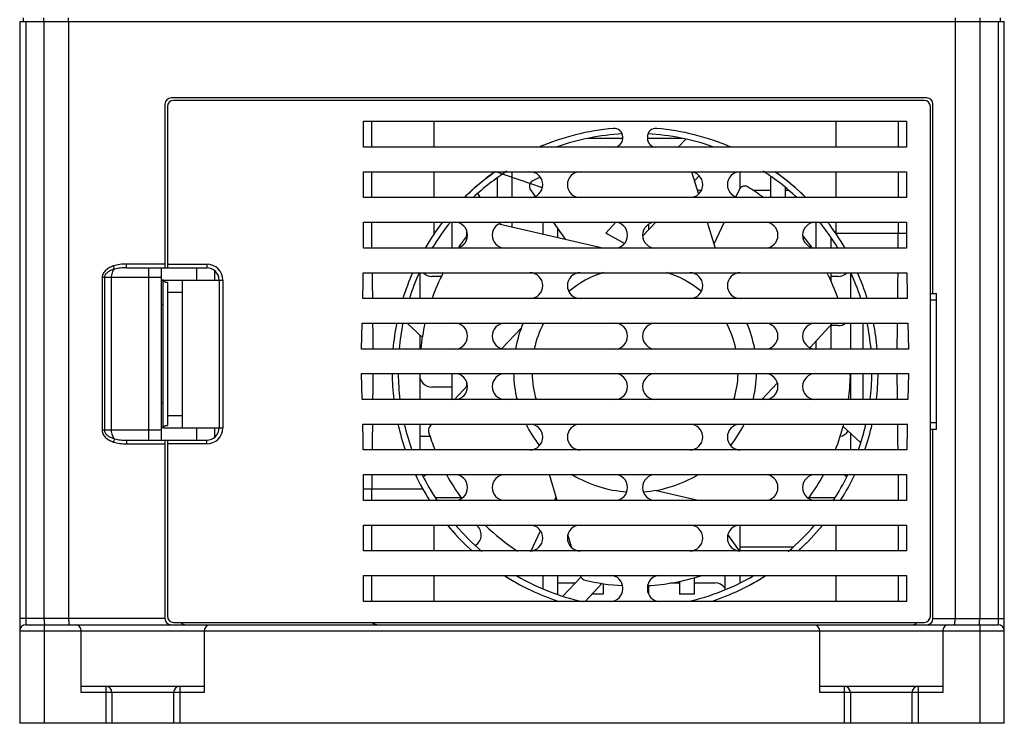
# Model space of a CAD drawing. Header units: millimetres. Extents: x 802 to 9345, y -804 to 1180.
# Tile 19 of 189: x 1068 to 1148, y -64 to -7. Entities that reach past the tile are written whole.
import ezdxf

# ---------------------------------------------------------------- set-up
doc = ezdxf.new("R2010")
doc.units = ezdxf.units.MM
doc.header["$LTSCALE"] = 30.734
doc.layers.get('0').update_dxf_attribs({"linetype": 'CONTINUOUS'})

msp = doc.modelspace()

# ---------------------------------------------------------------- linework, layer by layer
at = {"linetype": 'Continuous'}
for p, q in [((1067.646, -6.759), (1067.646, -63.759)), ((1067.646, -6.759), (1147.646, -6.759)), ((1067.946, -6.759), (1067.946, -6.459)), ((1068.146, -6.759), (1068.146, -55.759)), ((1069.609, -6.759), (1069.609, -6.459)), ((1069.646, -55.259), (1069.646, -6.759)), ((1071.609, -6.759), (1071.609, -6.459)), ((1071.646, -55.259), (1071.646, -6.759)), ((1143.646, -6.759), (1143.646, -55.259)), ((1143.683, -6.759), (1143.683, -6.459)), ((1145.646, -6.759), (1145.646, -55.259)), ((1145.683, -6.759), (1145.683, -6.459)), ((1147.146, -6.759), (1147.146, -55.759)), ((1147.346, -6.759), (1147.346, -6.459)), ((1147.646, -63.759), (1147.646, -6.759)), ((1079.446, -13.459), (1079.446, -26.759)), ((1141.346, -12.959), (1079.946, -12.959)), ((1141.146, -13.159), (1080.146, -13.159)), ((1141.846, -28.859), (1141.846, -13.459)), ((1079.646, -13.659), (1079.646, -26.759)), ((1141.646, -55.059), (1141.646, -13.659)), ((1095.587, -16.959), (1095.587, -14.859)), ((1095.587, -14.859), (1139.706, -14.859)), ((1096.263, -16.959), (1096.263, -14.859)), ((1101.331, -16.959), (1101.331, -14.859)), ((1133.961, -14.859), (1133.961, -16.959)), ((1139.03, -14.859), (1139.03, -16.959)), ((1139.706, -14.859), (1139.706, -16.959)), ((1116.646, -16.259), (1113.746, -16.259)), ((1116.646, -16.259), (1116.646, -16.135)), ((1118.646, -16.135), (1118.646, -16.259)), ((1121.541, -16.259), (1118.646, -16.259)), ((1121.76, -16.304), (1121.144, -16.959)), ((1139.706, -16.959), (1095.587, -16.959)), ((1095.587, -18.959), (1139.706, -18.959)), ((1095.587, -21.059), (1095.587, -18.959)), ((1096.263, -21.059), (1096.263, -18.959)), ((1101.331, -21.059), (1101.331, -18.959)), ((1110.117, -20.254), (1106.335, -18.959)), ((1107.646, -18.959), (1107.646, -21.059)), ((1122.242, -18.971), (1122.801, -20.786)), ((1126.146, -18.959), (1126.146, -20.36)), ((1133.961, -18.959), (1133.961, -21.059)), ((1139.03, -18.959), (1139.03, -21.059)), ((1139.706, -18.959), (1139.706, -21.059)), ((1106.446, -19.467), (1106.446, -21.059)), ((1122.47, -19.711), (1122.862, -19.293)), ((1128.646, -19.321), (1128.646, -21.059)), ((1109.153, -20.432), (1109.528, -20.965)), ((1122.7, -20.459), (1123.044, -20.459)), ((1126.111, -20.415), (1125.841, -20.996)), ((1127.218, -20.459), (1128.646, -20.459)), ((1129.846, -20.271), (1129.846, -21.059)), ((1129.846, -20.459), (1130.078, -20.459)), ((1139.706, -21.059), (1095.587, -21.059)), ((1095.587, -23.059), (1139.706, -23.059)), ((1095.587, -25.159), (1095.587, -23.059)), ((1096.263, -25.159), (1096.263, -23.059)), ((1101.331, -23.979), (1101.331, -23.059)), ((1102.746, -23.059), (1102.746, -25.159)), ((1106.568, -23.197), (1115.145, -25.159)), ((1107.646, -23.059), (1107.646, -23.444)), ((1110.146, -23.059), (1110.146, -24.016)), ((1110.999, -23.059), (1111.963, -24.431)), ((1115.268, -23.947), (1116.096, -23.066)), ((1119.325, -23.059), (1118.261, -24.193)), ((1123.501, -23.059), (1124.148, -25.159)), ((1124.883, -23.059), (1124.052, -24.848)), ((1132.346, -23.059), (1132.346, -25.159)), ((1133.961, -23.059), (1133.961, -23.979)), ((1139.03, -23.059), (1139.03, -23.979)), ((1139.706, -23.059), (1139.706, -23.979)), ((1103.946, -23.686), (1103.946, -24.242)), ((1111.346, -23.554), (1111.346, -24.29)), ((1116.791, -24.782), (1115.268, -23.947)), ((1118.746, -23.222), (1118.746, -23.676)), ((1139.706, -23.979), (1133.961, -23.979)), ((1133.546, -24.33), (1133.546, -25.159)), ((1139.708, -25.159), (1095.587, -25.159)), ((1075.353, -26.866), (1075.263, -26.607)), ((1076.324, -26.759), (1076.324, -26.459)), ((1079.446, -26.459), (1076.324, -26.459)), ((1076.324, -26.759), (1082.846, -26.759)), ((1078.113, -26.759), (1078.113, -40.759)), ((1079.146, -26.759), (1079.146, -40.759)), ((1079.646, -26.459), (1082.846, -26.459)), ((1082.019, -26.759), (1082.019, -27.759)), ((1082.846, -26.459), (1082.846, -26.759)), ((1083.464, -26.974), (1083.464, -27.759)), ((1095.565, -27.159), (1139.727, -27.159)), ((1100.146, -27.159), (1100.146, -29.259)), ((1133.546, -27.159), (1133.546, -27.824)), ((1135.146, -27.159), (1135.146, -29.259)), ((1074.346, -27.559), (1074.346, -39.959)), ((1079.146, -27.559), (1074.346, -27.559)), ((1074.526, -27.559), (1074.526, -39.959)), ((1075.113, -39.959), (1075.113, -27.559)), ((1079.329, -27.759), (1079.146, -27.759)), ((1079.271, -27.759), (1079.271, -27.785)), ((1079.271, -27.785), (1079.271, -39.759)), ((1079.346, -27.759), (1084.146, -27.759)), ((1079.646, -27.959), (1079.646, -39.559)), ((1080.846, -27.759), (1080.846, -39.759)), ((1083.846, -27.759), (1083.846, -39.759)), ((1084.146, -27.759), (1084.146, -39.759)), ((1101.915, -27.459), (1101.146, -27.459)), ((1134.146, -27.459), (1133.546, -27.459)), ((1080.846, -28.759), (1079.646, -28.759)), ((1139.767, -29.259), (1095.526, -29.259)), ((1099.329, -29.259), (1099.312, -29.243)), ((1141.646, -28.859), (1142.146, -28.859)), ((1141.646, -29.359), (1142.146, -29.359)), ((1142.146, -39.859), (1142.146, -28.859)), ((1079.271, -29.759), (1079.146, -29.759)), ((1095.421, -33.359), (1095.473, -31.259)), ((1095.473, -31.259), (1139.819, -31.259)), ((1099.121, -31.259), (1100.369, -32.431)), ((1106.826, -33.326), (1108.407, -31.624)), ((1133.698, -31.259), (1131.847, -33.253)), ((1133.546, -31.423), (1133.546, -33.359)), ((1134.146, -31.459), (1133.546, -31.459)), ((1135.146, -31.259), (1135.146, -33.359)), ((1136.146, -31.259), (1136.146, -33.359)), ((1139.819, -31.259), (1139.871, -33.359)), ((1100.146, -32.222), (1100.146, -33.359)), ((1132.346, -32.715), (1132.346, -33.359)), ((1139.871, -33.359), (1095.421, -33.359)), ((1095.421, -35.359), (1139.871, -35.359)), ((1095.473, -37.459), (1095.421, -35.359)), ((1100.146, -35.359), (1100.146, -37.459)), ((1102.746, -35.359), (1102.746, -37.459)), ((1103.946, -35.986), (1103.946, -36.427)), ((1135.146, -35.359), (1135.146, -37.459)), ((1136.146, -35.359), (1136.146, -37.459)), ((1139.871, -35.359), (1139.819, -37.459)), ((1102.746, -36.459), (1101.146, -36.459)), ((1102.987, -37.46), (1104.032, -36.334)), ((1129.207, -36.095), (1127.94, -37.459)), ((1139.819, -37.459), (1095.473, -37.459)), ((1079.271, -37.759), (1079.146, -37.759)), ((1079.646, -38.759), (1080.846, -38.759)), ((1079.146, -39.959), (1074.346, -39.959)), ((1079.329, -39.759), (1079.146, -39.759)), ((1079.346, -39.759), (1084.146, -39.759)), ((1082.019, -39.759), (1082.019, -40.759)), ((1083.464, -39.759), (1083.464, -40.544)), ((1095.526, -39.459), (1139.767, -39.459)), ((1100.146, -39.459), (1100.146, -41.559)), ((1100.985, -39.615), (1101.129, -39.459)), ((1134.536, -39.619), (1135.981, -40.975)), ((1142.146, -39.359), (1141.646, -39.359)), ((1141.646, -39.859), (1142.146, -39.859)), ((1141.846, -55.259), (1141.846, -39.859)), ((1075.353, -40.652), (1075.263, -40.912)), ((1076.324, -40.759), (1082.846, -40.759)), ((1076.324, -40.759), (1076.324, -41.059)), ((1079.446, -40.759), (1079.446, -55.259)), ((1079.646, -40.759), (1079.646, -55.059)), ((1082.846, -41.059), (1082.846, -40.759)), ((1100.984, -40.459), (1100.146, -40.459)), ((1135.146, -40.192), (1135.146, -41.559)), ((1076.324, -41.059), (1079.446, -41.059)), ((1082.846, -41.059), (1079.646, -41.059)), ((1139.727, -41.559), (1095.565, -41.559)), ((1095.584, -43.559), (1139.706, -43.559)), ((1111.329, -45.659), (1110.683, -43.559)), ((1139.03, -43.559), (1139.03, -45.659)), ((1139.706, -43.559), (1139.706, -45.659)), ((1100.403, -44.74), (1095.587, -44.74)), ((1095.587, -45.659), (1095.587, -44.74)), ((1096.263, -45.659), (1096.263, -44.74)), ((1103.559, -45.459), (1101.44, -45.459)), ((1111.106, -45.659), (1111.24, -45.371)), ((1122.77, -45.659), (1119.248, -44.854)), ((1133.858, -45.459), (1131.739, -45.459)), ((1139.706, -45.659), (1095.587, -45.659)), ((1095.587, -47.659), (1139.706, -47.659)), ((1095.587, -49.759), (1095.587, -47.659)), ((1096.263, -49.759), (1096.263, -47.659)), ((1101.331, -49.759), (1101.331, -47.659)), ((1126.146, -47.659), (1126.146, -49.759)), ((1133.961, -47.659), (1133.961, -49.759)), ((1139.03, -47.659), (1139.03, -49.759)), ((1139.706, -47.659), (1139.706, -49.759)), ((1109.204, -49.753), (1109.964, -48.119)), ((1112.514, -49.506), (1112.184, -48.434)), ((1126.117, -49.756), (1125.185, -48.429)), ((1112.499, -49.459), (1112.462, -49.459)), ((1130.455, -49.459), (1126.146, -49.459)), ((1139.706, -49.759), (1095.587, -49.759)), ((1095.587, -51.759), (1139.706, -51.759)), ((1095.587, -53.859), (1095.587, -51.759)), ((1096.263, -53.859), (1096.263, -51.759)), ((1101.331, -53.859), (1101.331, -51.759)), ((1110.146, -51.759), (1110.146, -52.826)), ((1111.346, -51.759), (1111.346, -53.259)), ((1113.254, -51.874), (1111.78, -53.444)), ((1113.217, -51.791), (1113.208, -51.759)), ((1122.446, -51.929), (1122.446, -53.259)), ((1124.946, -51.759), (1124.946, -52.918)), ((1126.146, -51.759), (1126.146, -52.354)), ((1133.961, -51.759), (1133.961, -53.859)), ((1139.03, -51.759), (1139.03, -53.859)), ((1139.706, -51.759), (1139.706, -53.859)), ((1111.346, -52.359), (1112.798, -52.359)), ((1113.585, -53.859), (1114.968, -52.386)), ((1115.046, -52.4), (1115.046, -53.259)), ((1116.646, -52.859), (1116.646, -52.759)), ((1118.646, -52.759), (1118.646, -52.859)), ((1118.746, -52.561), (1118.746, -53.259)), ((1120.504, -52.359), (1121.246, -52.359)), ((1121.246, -52.214), (1121.246, -53.259)), ((1122.446, -52.359), (1124.146, -52.359)), ((1111.346, -53.259), (1111.299, -53.259)), ((1115.046, -53.259), (1114.148, -53.259)), ((1118.746, -53.259), (1118.73, -53.259)), ((1122.446, -53.259), (1121.246, -53.259)), ((1139.706, -53.859), (1095.587, -53.859)), ((1079.446, -55.259), (1067.646, -55.259)), ((1068.146, -55.759), (1147.146, -55.759)), ((1069.646, -55.759), (1069.646, -63.759)), ((1080.146, -55.559), (1141.146, -55.559)), ((1141.846, -55.259), (1147.646, -55.259)), ((1145.646, -55.759), (1145.646, -63.759)), ((1067.646, -56.259), (1147.646, -56.259)), ((1072.646, -61.259), (1072.646, -56.259)), ((1082.646, -56.259), (1082.646, -61.259)), ((1132.646, -61.259), (1132.646, -56.259)), ((1142.646, -56.259), (1142.646, -61.259)), ((1082.646, -60.759), (1072.646, -60.759)), ((1074.646, -60.759), (1074.646, -63.759)), ((1080.646, -60.759), (1080.646, -63.759)), ((1142.646, -60.759), (1132.646, -60.759)), ((1134.646, -60.759), (1134.646, -63.759)), ((1140.646, -60.759), (1140.646, -63.759)), ((1082.646, -61.259), (1072.646, -61.259)), ((1075.146, -61.259), (1075.146, -63.759)), ((1080.146, -61.259), (1080.146, -63.759)), ((1142.646, -61.259), (1132.646, -61.259)), ((1135.146, -61.259), (1135.146, -63.759)), ((1140.146, -61.259), (1140.146, -63.759)), ((1147.646, -63.759), (1067.646, -63.759))]:
    msp.add_line(p, q, dxfattribs=at)
for centre, radius, start, end in [((1079.946, -13.459), 0.5, 90, 180), ((1080.146, -13.659), 0.5, 90, 180), ((1141.146, -13.659), 0.5, 0, 90), ((1141.346, -13.459), 0.5, 0, 90), ((1117.646, -35.109), 19.75, 95.11982, 113.22152), ((1117.646, -35.109), 19.25, 93.09255, 109.20033), ((1115.946, -16.135), 0.7, 0, 95.11982), ((1119.346, -16.135), 0.7, 84.88018, 180), ((1117.646, -35.109), 19.25, 70.80078, 86.90856), ((1117.646, -35.109), 19.75, 66.77848, 84.88018), ((1115.946, -16.259), 0.7, 270, 0), ((1119.346, -16.259), 0.7, 180, 270), ((1117.646, -35.109), 19.75, 112.30891, 113.17164), ((1117.646, -35.109), 19.75, 66.82373, 67.57419), ((1117.646, -35.109), 19.75, 125.14264, 134.65168), ((1117.646, -35.109), 19.75, 125.13874, 132.45059), ((1117.646, -35.109), 19.25, 122.75857, 133.0755), ((1109.096, -20.009), 1.05, 270, 90), ((1113.196, -20.009), 1.05, 90, 270), ((1122.096, -20.009), 1.05, 270, 90), ((1126.196, -20.009), 1.05, 90, 270), ((1117.646, -35.109), 19.25, 46.90739, 57.25091), ((1117.646, -35.109), 19.75, 45.34832, 54.85736), ((1117.646, -35.109), 19.75, 47.37159, 54.69915), ((1117.646, -35.109), 17.5, 116.09096, 118.54204), ((1117.646, -35.109), 19.75, 132.58651, 134.62074), ((1104.146, -21.459), 1, 23.63653, 45.27468), ((1117.646, -35.109), 17.5, 53.4595, 58.54204), ((1117.646, -35.109), 19.75, 45.37706, 47.13754), ((1117.646, -35.109), 19.75, 142.40134, 149.74844), ((1117.646, -35.109), 19.25, 141.19876, 148.85253), ((1102.986, -24.109), 1.05, 270, 90), ((1107.086, -24.109), 1.05, 90, 270), ((1115.986, -24.109), 1.05, 270, 90), ((1119.306, -24.109), 1.05, 90, 270), ((1128.206, -24.109), 1.05, 270, 90), ((1132.306, -24.109), 1.05, 90, 270), ((1117.646, -35.109), 19.25, 31.13922, 38.79019), ((1117.646, -35.109), 19.75, 30.25156, 37.59866), ((839.025, -23.985), 300.005, 359.77582, 0.00128), ((1379.781, -23.986), 240.076, 179.99833, 180.28007), ((1117.646, -35.109), 17.5, 141.12893, 145.07935), ((1117.646, -35.109), 17.5, 34.83571, 38.8611), ((1082.846, -27.759), 1.3, 0, 90), ((1082.846, -27.759), 1, 0, 90), ((872.904, -24.036), 222.683, 358.65601, 359.19643), ((1417.991, -23.565), 321.731, 180.64003, 181.01405), ((1117.646, -35.109), 19.75, 156.26346, 162.77034), ((1117.646, -35.109), 19.25, 155.59031, 162.27627), ((1101.146, -26.459), 1, 224.50685, 270), ((1117.646, -35.109), 17.5, 152.94856, 160.46921), ((1109.096, -28.209), 1.05, 270, 90), ((1113.196, -28.209), 1.05, 90, 270), ((1117.646, -35.109), 8.375, 107.76704, 130.01649), ((1117.646, -35.109), 8.375, 49.98349, 72.23286), ((1122.096, -28.209), 1.05, 270, 90), ((1126.196, -28.209), 1.05, 90, 270), ((1117.646, -35.109), 17.5, 19.55723, 27.0482), ((1134.146, -26.459), 1, 270, 315.54087), ((1117.646, -35.109), 19.25, 17.72634, 24.41635), ((1117.646, -35.109), 19.75, 17.22966, 23.73654), ((817.155, -23.564), 321.878, 358.9861, 359.35995), ((1362.409, -24.036), 222.704, 180.80359, 181.34396), ((862.472, -35.688), 233.917, 0.57042, 1.08485), ((1117.646, -35.109), 19.75, 168.75897, 174.91649), ((1117.646, -35.109), 19.25, 168.43487, 174.7739), ((1117.646, -35.109), 17.5, 167.28432, 174.25585), ((1102.986, -32.309), 1.05, 270, 90), ((1107.086, -32.309), 1.05, 90, 270), ((1117.646, -35.109), 9.875, 156.97153, 169.77992), ((1117.646, -35.109), 8.375, 152.59511, 167.90792), ((1115.986, -32.309), 1.05, 270, 90), ((1119.306, -32.309), 1.05, 90, 270), ((1117.646, -35.109), 8.375, 12.09191, 27.40487), ((1117.646, -35.109), 9.875, 10.22007, 23.02852), ((1128.206, -32.309), 1.05, 270, 90), ((1132.306, -32.309), 1.05, 90, 270), ((1134.146, -30.459), 1, 270, 306.81532), ((1117.646, -35.109), 19.25, 5.22536, 11.56501), ((1117.646, -35.109), 19.75, 5.08351, 11.24103), ((1372.818, -35.688), 233.915, 178.91515, 179.42959), ((862.475, -33.031), 233.914, 358.91515, 359.42959), ((1117.646, -35.109), 19.75, 180.72528, 186.83366), ((1117.646, -35.109), 19.25, 180.74675, 187.01644), ((1101.146, -35.459), 1, 174.25117, 270), ((1102.986, -36.409), 1.05, 270, 90), ((1107.086, -36.409), 1.05, 90, 270), ((1117.646, -35.109), 9.875, 181.45546, 193.81289), ((1117.646, -35.109), 8.375, 181.72685, 196.33875), ((1115.986, -36.409), 1.05, 270, 90), ((1119.306, -36.409), 1.05, 90, 270), ((1117.646, -35.109), 8.375, 343.6612, 358.27295), ((1117.646, -35.109), 9.875, 346.18716, 358.54455), ((1128.206, -36.409), 1.05, 270, 90), ((1132.306, -36.409), 1.05, 90, 270), ((1117.646, -35.109), 17.5, 352.28053, 358.54204), ((1134.712, -35.544), 0.429, 358.60134, 25.76722), ((1134.146, -35.459), 1, 0, 5.7507), ((1117.646, -35.109), 19.25, 352.98225, 359.25379), ((1117.646, -35.109), 19.75, 353.16634, 359.27472), ((1372.806, -33.031), 233.903, 180.5704, 181.08486), ((1082.846, -39.759), 1.3, 270, 0), ((1082.846, -39.759), 1, 270, 0), ((872.881, -44.683), 222.706, 0.80358, 1.34395), ((1418.058, -45.154), 321.798, 178.98606, 179.36), ((1117.646, -35.109), 19.75, 192.7239, 199.06146), ((1117.646, -35.109), 19.25, 193.08597, 199.62361), ((1101.351, -39.955), 0.5, 137.11498, 196.56156), ((1117.646, -35.109), 9.875, 206.19973, 218.13684), ((1109.096, -40.509), 1.05, 270, 90), ((1113.196, -40.509), 1.05, 90, 270), ((1122.096, -40.509), 1.05, 270, 90), ((1126.196, -40.509), 1.05, 90, 270), ((1117.646, -35.109), 9.875, 321.86318, 333.80035), ((1117.646, -35.109), 17.5, 338.34272, 345.59524), ((1117.646, -35.109), 19.25, 340.37619, 346.9126), ((1117.646, -35.109), 19.75, 340.93854, 347.2761), ((817.392, -45.152), 321.641, 0.63998, 1.01411), ((1362.427, -44.683), 222.722, 178.65607, 179.19639), ((1117.646, -35.109), 17.5, 196.56158, 201.64282), ((1134.146, -39.459), 1, 278.38359, 325.47705), ((855.502, -44.733), 240.085, 359.99834, 0.28007), ((1396.255, -44.733), 299.993, 179.77581, 180.00128), ((1117.646, -35.109), 19.75, 205.33107, 212.28813), ((1117.646, -35.109), 19.25, 206.09685, 213.30105), ((1101.146, -44.459), 1, 115.62121, 134.00463), ((1117.646, -35.109), 17.5, 208.8815, 216.38478), ((1102.986, -44.609), 1.05, 270, 90), ((1107.086, -44.609), 1.05, 90, 270), ((1117.646, -35.109), 9.875, 239.07715, 266.12373), ((1115.986, -44.609), 1.05, 270, 90), ((1119.306, -44.609), 1.05, 90, 270), ((1117.646, -35.109), 9.875, 273.87623, 300.92269), ((1128.206, -44.609), 1.05, 270, 90), ((1132.306, -44.609), 1.05, 90, 270), ((1117.646, -35.109), 17.5, 323.61755, 331.08598), ((1117.646, -35.109), 19.25, 326.70584, 333.90625), ((1117.646, -35.109), 19.75, 327.71187, 334.66893), ((1134.146, -44.459), 1, 46.43275, 64.4052), ((1117.646, -35.109), 19.75, 219.45285, 227.8826), ((1117.646, -35.109), 19.75, 219.46573, 227.14303), ((1117.646, -35.109), 19.25, 220.76383, 229.72926), ((1104.146, -48.459), 1, 301.21344, 53.28264), ((1117.646, -35.109), 17.5, 225.85156, 236.93349), ((1109.096, -48.709), 1.05, 270, 90), ((1113.196, -48.709), 1.05, 90, 270), ((1122.096, -48.709), 1.05, 270, 90), ((1126.196, -48.709), 1.05, 90, 270), ((1117.646, -35.109), 19.25, 310.28004, 319.24806), ((1117.646, -35.109), 19.75, 312.1174, 320.54715), ((1117.646, -35.109), 19.75, 312.6051, 320.22519), ((1117.646, -35.109), 19.75, 237.46233, 251.68935), ((1117.646, -35.109), 19.75, 237.69751, 241.42422), ((1117.646, -35.109), 19.25, 240.06141, 257.11905), ((1113.695, -51.644), 0.5, 197.11498, 256.56156), ((1115.646, -52.759), 1, 0, 90), ((1119.646, -52.759), 1, 90, 180), ((1117.646, -35.109), 17.5, 273.34081, 287.7739), ((1117.646, -35.109), 19.25, 282.87398, 299.92678), ((1117.646, -35.109), 19.75, 288.31065, 302.53767), ((1117.646, -35.109), 19.75, 298.38428, 302.30861), ((1117.646, -35.109), 17.5, 256.56158, 266.65187), ((1124.146, -53.359), 1, 36.75693, 90), ((1115.646, -52.859), 1, 270, 0), ((1119.646, -52.859), 1, 180, 270), ((1080.146, -55.059), 0.5, 180, 270), ((1141.146, -55.059), 0.5, 270, 0), ((1068.146, -56.259), 0.5, 90, 180), ((1069.816, -55.687), 0.136, 200.82243, 201.89476), ((1072.146, -56.259), 0.5, 0, 90), ((1079.946, -55.259), 0.5, 180, 270), ((1081.146, -55.259), 0.5, 216.91861, 270), ((1083.146, -56.259), 0.5, 90, 180), ((1132.146, -56.259), 0.5, 0, 90), ((1140.146, -55.259), 0.5, 270, 323.08139), ((1141.346, -55.259), 0.5, 270, 0), ((1143.146, -56.259), 0.5, 90, 180), ((1145.476, -55.687), 0.136, 338.10524, 339.17757), ((1147.146, -56.259), 0.5, 0, 90), ((1074.646, -61.259), 0.5, 0, 90), ((1080.646, -61.259), 0.5, 90, 180), ((1134.646, -61.259), 0.5, 0, 90), ((1140.646, -61.259), 0.5, 90, 180)]:
    msp.add_arc(centre, radius, start, end, dxfattribs=at)
msp.add_ellipse((1096.832, -55.259), major_axis=(0.686, 0), ratio=0.728848, start_param=-2.495604, end_param=-1.570796, dxfattribs=at)
for points, knots in [([(1109.285, -19.736), (1109.231, -19.765), (1109.133, -19.85), (1109.053, -20.032), (1109.054, -20.241), (1109.112, -20.373), (1109.153, -20.432)], [0, 0, 0, 0, 0.231876, 0.471539, 0.727813, 1, 1, 1, 1]), ([(1126.779, -20.181), (1126.727, -20.149), (1126.604, -20.107), (1126.407, -20.128), (1126.227, -20.234), (1126.141, -20.35), (1126.111, -20.415)], [0, 0, 0, 0, 0.231876, 0.471539, 0.727813, 1, 1, 1, 1]), ([(1075.263, -26.607), (1075.152, -26.645), (1074.936, -26.738), (1074.692, -26.904), (1074.528, -27.073), (1074.429, -27.219), (1074.362, -27.383), (1074.346, -27.501), (1074.346, -27.559)], [0, 0, 0, 0, 0.250121, 0.500003, 0.62511, 0.750156, 0.875117, 1, 1, 1, 1]), ([(1075.353, -26.866), (1075.261, -26.892), (1075.125, -26.939), (1074.952, -27.021), (1074.829, -27.094), (1074.715, -27.183), (1074.617, -27.288), (1074.557, -27.394), (1074.531, -27.487), (1074.526, -27.535), (1074.526, -27.559)], [0, 0, 0, 0, 0.249248, 0.37403, 0.498902, 0.623893, 0.749025, 0.874261, 0.937113, 1, 1, 1, 1]), ([(1075.113, -27.559), (1075.113, -27.49), (1075.123, -27.354), (1075.17, -27.163), (1075.244, -26.997), (1075.314, -26.904), (1075.353, -26.866)], [0, 0, 0, 0, 0.276822, 0.5418, 0.784904, 1, 1, 1, 1]), ([(1076.324, -26.459), (1076.145, -26.459), (1075.786, -26.475), (1075.432, -26.548), (1075.263, -26.607)], [0, 0, 0, 0, 0.500271, 1, 1, 1, 1]), ([(1076.324, -26.759), (1076.161, -26.759), (1075.915, -26.767), (1075.591, -26.809), (1075.431, -26.844), (1075.353, -26.866)], [0, 0, 0, 0, 0.500218, 0.750144, 1, 1, 1, 1]), ([(1079.271, -27.785), (1079.271, -27.783), (1079.272, -27.778), (1079.276, -27.773), (1079.282, -27.768), (1079.291, -27.765), (1079.301, -27.762), (1079.32, -27.76), (1079.335, -27.759), (1079.346, -27.759)], [0, 0, 0, 0, 0.075486, 0.151146, 0.23787, 0.343187, 0.471045, 0.623087, 1, 1, 1, 1]), ([(1079.646, -27.959), (1079.621, -27.959), (1079.57, -27.955), (1079.499, -27.939), (1079.435, -27.916), (1079.38, -27.889), (1079.336, -27.86), (1079.306, -27.836), (1079.288, -27.818), (1079.279, -27.806), (1079.273, -27.795), (1079.271, -27.788), (1079.271, -27.785)], [0, 0, 0, 0, 0.177389, 0.347893, 0.506355, 0.649106, 0.772873, 0.874189, 0.915404, 0.949922, 0.977829, 1, 1, 1, 1]), ([(1074.346, -39.959), (1074.346, -40.018), (1074.362, -40.135), (1074.429, -40.299), (1074.528, -40.445), (1074.692, -40.614), (1074.936, -40.78), (1075.152, -40.874), (1075.263, -40.912)], [0, 0, 0, 0, 0.124883, 0.249844, 0.37489, 0.499997, 0.749879, 1, 1, 1, 1]), ([(1074.526, -39.959), (1074.526, -39.983), (1074.531, -40.032), (1074.557, -40.124), (1074.617, -40.23), (1074.715, -40.336), (1074.829, -40.424), (1074.952, -40.498), (1075.125, -40.58), (1075.261, -40.626), (1075.353, -40.652)], [0, 0, 0, 0, 0.062887, 0.125739, 0.250975, 0.376107, 0.501098, 0.62597, 0.750752, 1, 1, 1, 1]), ([(1075.353, -40.652), (1075.314, -40.615), (1075.244, -40.522), (1075.17, -40.356), (1075.123, -40.164), (1075.113, -40.029), (1075.113, -39.959)], [0, 0, 0, 0, 0.215096, 0.4582, 0.723178, 1, 1, 1, 1]), ([(1079.271, -39.734), (1079.271, -39.73), (1079.273, -39.723), (1079.279, -39.713), (1079.288, -39.701), (1079.306, -39.682), (1079.336, -39.658), (1079.38, -39.63), (1079.435, -39.603), (1079.499, -39.579), (1079.57, -39.563), (1079.621, -39.559), (1079.646, -39.559)], [0, 0, 0, 0, 0.022171, 0.050079, 0.084596, 0.125812, 0.227128, 0.350894, 0.493644, 0.652106, 0.822611, 1, 1, 1, 1]), ([(1079.346, -39.759), (1079.335, -39.759), (1079.32, -39.759), (1079.301, -39.757), (1079.291, -39.754), (1079.282, -39.751), (1079.276, -39.746), (1079.272, -39.74), (1079.271, -39.736), (1079.271, -39.734)], [0, 0, 0, 0, 0.376913, 0.528955, 0.656814, 0.76213, 0.848853, 0.924514, 1, 1, 1, 1]), ([(1075.353, -40.652), (1075.431, -40.675), (1075.591, -40.71), (1075.915, -40.752), (1076.161, -40.759), (1076.324, -40.759)], [0, 0, 0, 0, 0.249856, 0.499782, 1, 1, 1, 1]), ([(1075.263, -40.912), (1075.432, -40.971), (1075.786, -41.044), (1076.145, -41.059), (1076.324, -41.059)], [0, 0, 0, 0, 0.499729, 1, 1, 1, 1]), ([(1069.689, -55.735), (1069.685, -55.725), (1069.679, -55.702), (1069.671, -55.661), (1069.664, -55.611), (1069.655, -55.527), (1069.648, -55.409), (1069.646, -55.311), (1069.646, -55.259)], [0, 0, 0, 0, 0.065012, 0.151921, 0.259105, 0.384226, 0.676229, 1, 1, 1, 1]), ([(1069.708, -55.759), (1069.704, -55.759), (1069.699, -55.755), (1069.694, -55.746), (1069.691, -55.741), (1069.69, -55.737)], [0, 0, 0, 0, 0.362534, 0.641718, 1, 1, 1, 1]), ([(1071.708, -55.759), (1071.703, -55.759), (1071.695, -55.75), (1071.689, -55.737), (1071.684, -55.72), (1071.678, -55.699), (1071.673, -55.674), (1071.668, -55.645), (1071.662, -55.599), (1071.656, -55.534), (1071.648, -55.416), (1071.646, -55.323), (1071.646, -55.259)], [0, 0, 0, 0, 0.029965, 0.05582, 0.089855, 0.132085, 0.182294, 0.240119, 0.305084, 0.454106, 0.62397, 1, 1, 1, 1]), ([(1143.585, -55.759), (1143.59, -55.759), (1143.597, -55.75), (1143.603, -55.737), (1143.609, -55.72), (1143.614, -55.699), (1143.619, -55.674), (1143.624, -55.645), (1143.63, -55.599), (1143.636, -55.534), (1143.644, -55.416), (1143.646, -55.323), (1143.646, -55.259)], [0, 0, 0, 0, 0.029965, 0.05582, 0.089855, 0.132085, 0.182294, 0.240119, 0.305084, 0.454106, 0.62397, 1, 1, 1, 1]), ([(1145.585, -55.759), (1145.588, -55.759), (1145.594, -55.755), (1145.599, -55.746), (1145.601, -55.741), (1145.603, -55.737)], [0, 0, 0, 0, 0.362534, 0.641718, 1, 1, 1, 1]), ([(1145.604, -55.735), (1145.607, -55.725), (1145.614, -55.702), (1145.622, -55.661), (1145.629, -55.611), (1145.637, -55.527), (1145.644, -55.409), (1145.646, -55.311), (1145.646, -55.259)], [0, 0, 0, 0, 0.065012, 0.151921, 0.259105, 0.384226, 0.676229, 1, 1, 1, 1])]:
    msp.add_open_spline(points, degree=3, knots=knots, dxfattribs=at)

doc.saveas('drawing.dxf')
